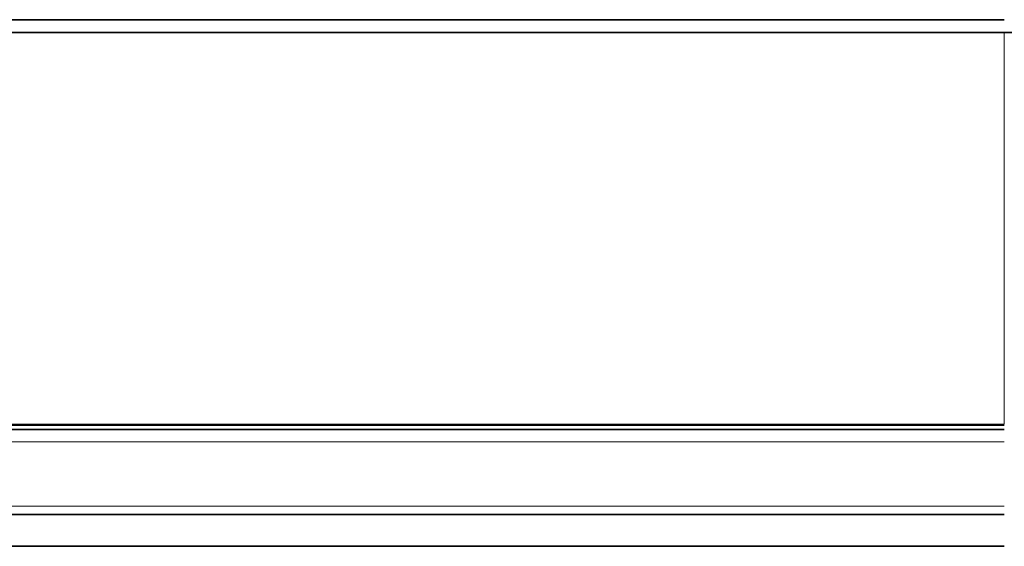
# Model space of a CAD drawing. Header units: millimetres. Extents: x 5 to 415, y 5 to 292.
# Tile 31 of 197: x 158 to 181, y 49 to 62. Entities that reach past the tile are written whole.
import ezdxf

# ---------------------------------------------------------------- set-up
doc = ezdxf.new("R2010")
doc.units = ezdxf.units.MM
doc.layers.add('Sichtbar (ISO)', color=7, linetype='Continuous', lineweight=35)
doc.layers.add('Sichtbar schmal (ISO)', color=7, linetype='Continuous', lineweight=18)

msp = doc.modelspace()

# ---------------------------------------------------------------- linework, layer by layer
at = {"layer": 'Sichtbar (ISO)'}
for p, q in [((181.01493624, 52.1894712), (93.33500079, 52.1894712)), ((181.01490707, 52.28908735), (137.17496783, 52.28885349)), ((181.01496537, 50.18947114), (93.33497177, 50.18947114)), ((181.01494601, 49.43947114), (93.33499199, 49.43947114))]:
    msp.add_line(p, q, dxfattribs=at)
for points, knots in [([(181.01496887, 61.83945243), (173.70830292, 61.83945514), (166.40163696, 61.83947801), (151.78830506, 61.83952374), (144.48163911, 61.83954661), (137.17497316, 61.83956948)], [0.0000050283, 0.0000050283, 0.0000050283, 0.0000050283, 2.1920048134, 2.1920048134, 4.3840045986, 4.3840045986, 4.3840045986, 4.3840045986]), ([(181.01432877, 61.53965125), (166.40116046, 61.53967518), (151.78799215, 61.53962726), (122.56165554, 61.53953141), (107.94848723, 61.53948349), (93.33531893, 61.53943556)], [-8.7679091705, -8.7679091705, -8.7679091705, -8.7679091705, -4.3839586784, -4.3839586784, -0.0000081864, -0.0000081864, -0.0000081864, -0.0000081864]), ([(199.18110453, 61.53983373), (199.18120812, 61.53982854), (198.96172471, 61.53982268), (198.11321131, 61.53981047), (197.53457422, 61.53980433), (196.02464035, 61.53979132), (194.82185495, 61.53978219), (191.14548086, 61.53976105), (189.38471476, 61.5397535), (187.01639164, 61.53974356), (184.7219094, 61.53973527), (181.01432877, 61.53965125)], [0.000001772, 0.000001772, 0.000001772, 0.000001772, 0.442881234, 0.442881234, 0.8426640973, 0.8426640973, 1.265043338, 1.265043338, 1.7215078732, 1.7215078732, 3.044657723, 3.044657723, 3.044657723, 3.044657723])]:
    msp.add_open_spline(points, degree=3, knots=knots, dxfattribs=at)
at = {"layer": 'Sichtbar schmal (ISO)'}
for p, q in [((181.01476766, 52.31754512), (93.33506396, 52.31754516)), ((181.01497418, 51.8999411), (93.33495457, 51.89994204)), ((93.33496484, 50.38249134), (181.01496537, 50.3824913))]:
    msp.add_line(p, q, dxfattribs=at)
for points in [[(181.01432877, 61.53965125), (181.01432877, 59.75374629), (181.01450601, 58.0412029), (181.01450601, 56.46117689)], [(181.01450601, 56.46117689), (181.01450601, 54.93970528), (181.0147709, 53.54083841), (181.0147709, 52.31754512)]]:
    msp.add_open_spline(points, degree=3, dxfattribs=at)

doc.saveas('drawing.dxf')
